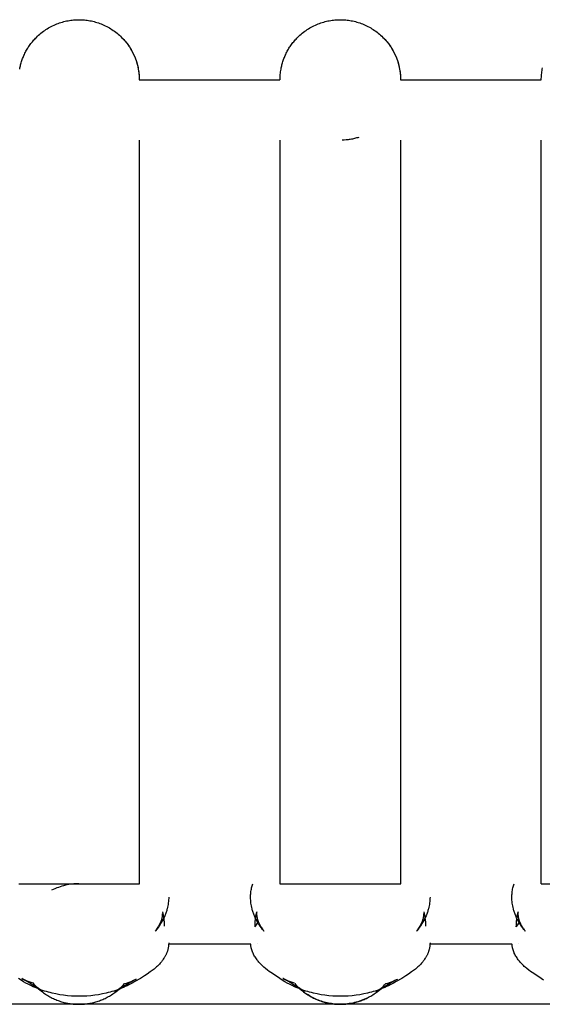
# Model space of a CAD drawing. Header units: millimetres. Extents: x 5000 to 6284, y 0 to 1003.
# Tile 27 of 29: x 6165 to 6191, y 954 to 1003. Entities that reach past the tile are written whole.
import ezdxf

# ---------------------------------------------------------------- set-up
doc = ezdxf.new("R2010")
doc.units = ezdxf.units.MM
doc.layers.add('Make2D$Sichtbar$Kurven', color=18, linetype='Continuous', true_color=0x000000)

msp = doc.modelspace()

# ---------------------------------------------------------------- linework, layer by layer
at = {"layer": 'Make2D$Sichtbar$Kurven', "color": 18, "lineweight": -3, "true_color": 0x000000}
for points in [[(6164.89, 1000.161), (6164.9, 1000.213), (6164.911, 1000.266), (6164.923, 1000.318), (6164.936, 1000.37), (6164.95, 1000.423), (6164.966, 1000.475), (6164.982, 1000.528), (6164.999, 1000.58), (6165.017, 1000.632), (6165.037, 1000.685), (6165.057, 1000.737), (6165.079, 1000.788), (6165.101, 1000.84), (6165.125, 1000.891), (6165.149, 1000.942), (6165.175, 1000.993), (6165.201, 1001.043), (6165.229, 1001.093), (6165.258, 1001.143), (6165.287, 1001.192), (6165.318, 1001.241), (6165.35, 1001.289), (6165.383, 1001.336), (6165.416, 1001.383), (6165.451, 1001.43), (6165.486, 1001.476), (6165.523, 1001.521), (6165.56, 1001.565), (6165.598, 1001.609), (6165.638, 1001.652), (6165.678, 1001.695), (6165.718, 1001.736), (6165.774, 1001.791), (6165.831, 1001.843), (6165.889, 1001.894), (6165.949, 1001.944), (6166.009, 1001.992), (6166.071, 1002.038), (6166.134, 1002.083), (6166.198, 1002.126), (6166.263, 1002.167), (6166.328, 1002.207), (6166.395, 1002.244), (6166.462, 1002.28), (6166.529, 1002.314), (6166.598, 1002.346), (6166.666, 1002.376), (6166.735, 1002.404), (6166.805, 1002.431), (6166.874, 1002.455), (6166.944, 1002.478), (6167.014, 1002.499), (6167.084, 1002.518), (6167.154, 1002.536), (6167.224, 1002.551), (6167.294, 1002.565), (6167.363, 1002.577), (6167.433, 1002.587), (6167.501, 1002.596), (6167.57, 1002.603), (6167.638, 1002.608), (6167.706, 1002.612), (6167.773, 1002.614), (6167.84, 1002.615), (6167.906, 1002.614), (6167.973, 1002.612), (6168.041, 1002.608), (6168.109, 1002.603), (6168.178, 1002.596), (6168.247, 1002.587), (6168.316, 1002.577), (6168.386, 1002.565), (6168.455, 1002.551), (6168.525, 1002.536), (6168.595, 1002.518), (6168.665, 1002.499), (6168.735, 1002.478), (6168.805, 1002.455), (6168.875, 1002.431), (6168.944, 1002.404), (6169.013, 1002.376), (6169.082, 1002.346), (6169.15, 1002.314), (6169.218, 1002.28), (6169.285, 1002.244), (6169.351, 1002.207), (6169.417, 1002.167), (6169.481, 1002.126), (6169.545, 1002.083), (6169.608, 1002.038), (6169.67, 1001.992), (6169.731, 1001.944), (6169.79, 1001.894), (6169.848, 1001.843), (6169.905, 1001.791), (6169.961, 1001.736), (6170.102, 1001.585), (6170.232, 1001.425), (6170.351, 1001.257), (6170.456, 1001.082), (6170.549, 1000.903), (6170.629, 1000.719), (6170.695, 1000.534), (6170.749, 1000.347), (6170.79, 1000.161), (6170.818, 999.976), (6170.834, 999.794), (6170.84, 999.615)], [(6177.89, 1000.161), (6177.9, 1000.213), (6177.911, 1000.266), (6177.923, 1000.318), (6177.936, 1000.37), (6177.95, 1000.423), (6177.966, 1000.475), (6177.982, 1000.528), (6177.999, 1000.58), (6178.017, 1000.632), (6178.037, 1000.685), (6178.057, 1000.737), (6178.079, 1000.788), (6178.101, 1000.84), (6178.125, 1000.891), (6178.149, 1000.942), (6178.175, 1000.993), (6178.201, 1001.043), (6178.229, 1001.093), (6178.258, 1001.143), (6178.287, 1001.192), (6178.318, 1001.241), (6178.35, 1001.289), (6178.383, 1001.336), (6178.416, 1001.383), (6178.451, 1001.43), (6178.486, 1001.476), (6178.523, 1001.521), (6178.56, 1001.565), (6178.598, 1001.609), (6178.638, 1001.652), (6178.678, 1001.695), (6178.718, 1001.736), (6178.774, 1001.791), (6178.831, 1001.843), (6178.889, 1001.894), (6178.949, 1001.944), (6179.009, 1001.992), (6179.071, 1002.038), (6179.134, 1002.083), (6179.198, 1002.126), (6179.263, 1002.167), (6179.328, 1002.207), (6179.395, 1002.244), (6179.462, 1002.28), (6179.529, 1002.314), (6179.598, 1002.346), (6179.666, 1002.376), (6179.735, 1002.404), (6179.805, 1002.431), (6179.874, 1002.455), (6179.944, 1002.478), (6180.014, 1002.499), (6180.084, 1002.518), (6180.154, 1002.536), (6180.224, 1002.551), (6180.294, 1002.565), (6180.363, 1002.577), (6180.433, 1002.587), (6180.501, 1002.596), (6180.57, 1002.603), (6180.638, 1002.608), (6180.706, 1002.612), (6180.773, 1002.614), (6180.84, 1002.615), (6180.906, 1002.614), (6180.973, 1002.612), (6181.041, 1002.608), (6181.109, 1002.603), (6181.178, 1002.596), (6181.247, 1002.587), (6181.316, 1002.577), (6181.386, 1002.565), (6181.455, 1002.551), (6181.525, 1002.536), (6181.595, 1002.518), (6181.665, 1002.499), (6181.735, 1002.478), (6181.805, 1002.455), (6181.875, 1002.431), (6181.944, 1002.404), (6182.013, 1002.376), (6182.082, 1002.346), (6182.15, 1002.314), (6182.218, 1002.28), (6182.285, 1002.244), (6182.351, 1002.207), (6182.417, 1002.167), (6182.481, 1002.126), (6182.545, 1002.083), (6182.608, 1002.038), (6182.67, 1001.992), (6182.731, 1001.944), (6182.79, 1001.894), (6182.848, 1001.843), (6182.905, 1001.791), (6182.961, 1001.736), (6183.102, 1001.585), (6183.232, 1001.425), (6183.351, 1001.257), (6183.456, 1001.082), (6183.549, 1000.903), (6183.629, 1000.719), (6183.695, 1000.534), (6183.749, 1000.347), (6183.79, 1000.161), (6183.818, 999.976), (6183.834, 999.794), (6183.84, 999.615)], [(6169.961, 1001.736), (6170.015, 1001.681), (6170.068, 1001.624), (6170.119, 1001.565), (6170.169, 1001.506), (6170.217, 1001.445), (6170.263, 1001.383), (6170.308, 1001.32), (6170.351, 1001.257), (6170.392, 1001.192), (6170.431, 1001.126), (6170.469, 1001.06), (6170.504, 1000.993), (6170.538, 1000.925), (6170.57, 1000.857), (6170.601, 1000.788), (6170.629, 1000.719), (6170.655, 1000.65), (6170.68, 1000.58), (6170.703, 1000.51), (6170.724, 1000.44), (6170.743, 1000.37), (6170.76, 1000.3), (6170.776, 1000.231), (6170.79, 1000.161), (6170.802, 1000.091), (6170.812, 1000.022), (6170.821, 999.953), (6170.827, 999.885), (6170.833, 999.816), (6170.837, 999.749), (6170.839, 999.682), (6170.84, 999.615)], [(6182.961, 1001.736), (6183.015, 1001.681), (6183.068, 1001.624), (6183.119, 1001.565), (6183.169, 1001.506), (6183.217, 1001.445), (6183.263, 1001.383), (6183.308, 1001.32), (6183.351, 1001.257), (6183.392, 1001.192), (6183.431, 1001.126), (6183.469, 1001.06), (6183.504, 1000.993), (6183.538, 1000.925), (6183.57, 1000.857), (6183.601, 1000.788), (6183.629, 1000.719), (6183.655, 1000.65), (6183.68, 1000.58), (6183.703, 1000.51), (6183.724, 1000.44), (6183.743, 1000.37), (6183.76, 1000.3), (6183.776, 1000.231), (6183.79, 1000.161), (6183.802, 1000.091), (6183.812, 1000.022), (6183.821, 999.953), (6183.827, 999.885), (6183.833, 999.816), (6183.837, 999.749), (6183.839, 999.682), (6183.84, 999.615)], [(6177.84, 999.615), (6177.84, 999.682), (6177.843, 999.749), (6177.846, 999.816), (6177.852, 999.885), (6177.859, 999.953), (6177.867, 1000.022), (6177.878, 1000.091), (6177.89, 1000.161)], [(6190.84, 999.615), (6190.84, 999.682), (6190.843, 999.749), (6190.846, 999.816), (6190.852, 999.885), (6190.859, 999.953), (6190.867, 1000.022), (6190.878, 1000.091), (6190.89, 1000.161)], [(6190.89, 1000.161), (6190.9, 1000.213)], [(6170.839, 999.615), (6177.839, 999.615)], [(6183.84, 999.615), (6190.839, 999.615)], [(6170.84, 996.615), (6170.84, 959.62)], [(6177.84, 959.62), (6177.84, 996.615)], [(6181.759, 996.759), (6181.706, 996.743), (6181.654, 996.728), (6181.601, 996.713), (6181.549, 996.7), (6181.496, 996.688), (6181.444, 996.676), (6181.392, 996.666), (6181.339, 996.657), (6181.287, 996.649), (6181.235, 996.641), (6181.132, 996.629), (6181.03, 996.621), (6180.929, 996.616)], [(6183.84, 996.615), (6183.84, 959.62)], [(6190.84, 959.62), (6190.84, 996.615)], [(6164.84, 959.62), (6164.84, 959.62), (6170.84, 959.62), (6170.84, 959.62)], [(6167.84, 959.62), (6167.757, 959.619), (6167.674, 959.615), (6167.59, 959.61), (6167.506, 959.601), (6167.42, 959.591), (6167.335, 959.577), (6167.249, 959.561), (6167.162, 959.543), (6167.076, 959.521), (6166.989, 959.497), (6166.903, 959.47), (6166.817, 959.44), (6166.731, 959.408), (6166.646, 959.372), (6166.561, 959.334), (6166.478, 959.293)], [(6170.84, 959.62), (6170.844, 959.619), (6170.845, 959.619), (6170.845, 959.619), (6170.845, 959.619), (6170.845, 959.619), (6170.845, 959.619), (6170.845, 959.619)], [(6170.845, 959.619), (6170.845, 959.619), (6170.845, 959.619), (6170.845, 959.619), (6170.845, 959.619), (6170.845, 959.619), (6170.845, 959.619), (6170.844, 959.619), (6170.84, 959.62)], [(6177.04, 957.261), (6177.04, 957.261), (6177.04, 957.261), (6177.04, 957.261), (6177.032, 957.272), (6176.974, 957.344), (6176.915, 957.421), (6176.855, 957.506), (6176.798, 957.591), (6176.771, 957.633), (6176.747, 957.673), (6176.699, 957.757), (6176.654, 957.842), (6176.612, 957.928), (6176.592, 957.971), (6176.573, 958.015), (6176.554, 958.059), (6176.537, 958.103), (6176.521, 958.148), (6176.505, 958.193), (6176.49, 958.238), (6176.476, 958.283), (6176.463, 958.328), (6176.451, 958.374), (6176.434, 958.445), (6176.419, 958.516), (6176.406, 958.587), (6176.395, 958.658), (6176.387, 958.73), (6176.381, 958.801), (6176.378, 958.873), (6176.377, 958.944), (6176.377, 959.003), (6176.38, 959.062), (6176.384, 959.121), (6176.389, 959.179), (6176.396, 959.237), (6176.405, 959.294), (6176.415, 959.352), (6176.427, 959.409), (6176.44, 959.462), (6176.454, 959.515), (6176.47, 959.568), (6176.486, 959.62)], [(6177.834, 959.619), (6177.834, 959.619), (6177.834, 959.619), (6177.834, 959.619), (6177.834, 959.619), (6177.834, 959.619), (6177.834, 959.619), (6177.835, 959.619), (6177.84, 959.62)], [(6177.839, 959.62), (6177.835, 959.619), (6177.834, 959.619), (6177.834, 959.619), (6177.834, 959.619), (6177.834, 959.619), (6177.834, 959.619), (6177.834, 959.619)], [(6177.84, 959.62), (6177.84, 959.62), (6183.84, 959.62), (6183.84, 959.62)], [(6183.845, 959.619), (6183.845, 959.619), (6183.845, 959.619), (6183.845, 959.619), (6183.845, 959.619), (6183.845, 959.619), (6183.845, 959.619), (6183.844, 959.619), (6183.84, 959.62)], [(6183.84, 959.62), (6183.844, 959.619), (6183.845, 959.619), (6183.845, 959.619), (6183.845, 959.619), (6183.845, 959.619), (6183.845, 959.619), (6183.845, 959.619)], [(6190.04, 957.261), (6190.04, 957.261), (6190.04, 957.261), (6190.04, 957.261), (6190.032, 957.272), (6189.974, 957.344), (6189.915, 957.421), (6189.855, 957.506), (6189.798, 957.591), (6189.771, 957.633), (6189.747, 957.673), (6189.699, 957.757), (6189.654, 957.842), (6189.612, 957.928), (6189.592, 957.971), (6189.573, 958.015), (6189.554, 958.059), (6189.537, 958.103), (6189.521, 958.148), (6189.505, 958.193), (6189.49, 958.238), (6189.476, 958.283), (6189.463, 958.328), (6189.451, 958.374), (6189.434, 958.445), (6189.419, 958.516), (6189.406, 958.587), (6189.395, 958.658), (6189.387, 958.73), (6189.381, 958.801), (6189.378, 958.873), (6189.377, 958.944), (6189.377, 959.003), (6189.38, 959.062), (6189.384, 959.121), (6189.389, 959.179), (6189.396, 959.237), (6189.405, 959.294), (6189.415, 959.352), (6189.427, 959.409), (6189.44, 959.462), (6189.454, 959.515), (6189.47, 959.568), (6189.486, 959.62)], [(6190.84, 959.62), (6190.835, 959.619), (6190.834, 959.619), (6190.834, 959.619), (6190.834, 959.619), (6190.834, 959.619), (6190.834, 959.619), (6190.834, 959.619)], [(6190.834, 959.619), (6190.834, 959.619), (6190.834, 959.619), (6190.834, 959.619), (6190.834, 959.619), (6190.834, 959.619), (6190.834, 959.619), (6190.835, 959.619), (6190.84, 959.62)], [(6190.84, 959.62), (6190.84, 959.62), (6193.84, 959.62), (6196.84, 959.62)], [(6172.303, 958.955), (6172.302, 958.883), (6172.298, 958.811), (6172.292, 958.738), (6172.284, 958.666), (6172.273, 958.594), (6172.26, 958.522), (6172.245, 958.45), (6172.228, 958.378), (6172.216, 958.333), (6172.203, 958.288), (6172.189, 958.244), (6172.174, 958.2), (6172.159, 958.155), (6172.142, 958.112), (6172.125, 958.068), (6172.107, 958.024), (6172.069, 957.938), (6172.028, 957.853), (6171.984, 957.769), (6171.936, 957.687), (6171.912, 957.647), (6171.886, 957.605), (6171.83, 957.521), (6171.771, 957.438), (6171.712, 957.359), (6171.642, 957.273), (6171.637, 957.266), (6171.635, 957.263), (6171.635, 957.263), (6171.635, 957.263)], [(6185.303, 958.955), (6185.302, 958.883), (6185.298, 958.811), (6185.292, 958.738), (6185.284, 958.666), (6185.273, 958.594), (6185.26, 958.522), (6185.245, 958.45), (6185.228, 958.378), (6185.216, 958.333), (6185.203, 958.288), (6185.189, 958.244), (6185.174, 958.2), (6185.159, 958.155), (6185.142, 958.112), (6185.125, 958.068), (6185.107, 958.024), (6185.069, 957.938), (6185.028, 957.853), (6184.984, 957.769), (6184.936, 957.687), (6184.912, 957.647), (6184.886, 957.605), (6184.83, 957.521), (6184.771, 957.438), (6184.712, 957.359), (6184.642, 957.273), (6184.637, 957.266), (6184.635, 957.263), (6184.635, 957.263), (6184.635, 957.263)], [(6171.637, 957.266), (6171.662, 957.298), (6171.686, 957.33), (6171.712, 957.365), (6171.744, 957.412), (6171.776, 957.46), (6171.801, 957.501), (6171.825, 957.543), (6171.848, 957.585), (6171.869, 957.627), (6171.885, 957.658), (6171.899, 957.69), (6171.912, 957.721), (6171.924, 957.752), (6171.935, 957.781), (6171.945, 957.81), (6171.954, 957.838), (6171.963, 957.866), (6171.972, 957.902), (6171.98, 957.938), (6171.987, 957.973), (6171.993, 958.007), (6171.997, 958.041), (6171.999, 958.057), (6172, 958.074), (6172.001, 958.089), (6172.002, 958.105), (6172.002, 958.12), (6172.003, 958.135)], [(6171.997, 958.221), (6171.997, 958.221), (6172.044, 957.97), (6172.052, 957.913), (6172.06, 957.855), (6172.066, 957.798), (6172.072, 957.74), (6172.076, 957.681), (6172.079, 957.623), (6172.081, 957.565), (6172.082, 957.507)], [(6176.597, 957.472), (6176.598, 957.553), (6176.599, 957.608), (6176.603, 957.689), (6176.61, 957.769), (6176.616, 957.83), (6176.624, 957.891), (6176.633, 957.951), (6176.643, 958.01), (6176.683, 958.22), (6176.683, 958.22), (6176.683, 958.22), (6176.683, 958.22)], [(6176.683, 958.22), (6176.683, 958.22), (6176.683, 958.22), (6176.683, 958.22), (6176.683, 958.22), (6176.682, 958.212), (6176.681, 958.201), (6176.679, 958.188), (6176.678, 958.174), (6176.677, 958.158), (6176.677, 958.141), (6176.677, 958.124), (6176.677, 958.105), (6176.678, 958.086), (6176.679, 958.066), (6176.681, 958.046), (6176.683, 958.022), (6176.686, 958.002), (6176.689, 957.981), (6176.693, 957.96), (6176.697, 957.939), (6176.701, 957.918), (6176.706, 957.897), (6176.712, 957.875), (6176.718, 957.853), (6176.726, 957.825), (6176.736, 957.797), (6176.746, 957.768), (6176.757, 957.739), (6176.769, 957.708), (6176.783, 957.677), (6176.797, 957.645), (6176.812, 957.614), (6176.833, 957.574), (6176.855, 957.534), (6176.878, 957.493), (6176.903, 957.453), (6176.928, 957.415), (6176.957, 957.372), (6176.987, 957.33), (6177.014, 957.294), (6177.039, 957.263), (6177.04, 957.262), (6177.04, 957.261), (6177.04, 957.261), (6177.04, 957.261), (6177.04, 957.261)], [(6184.637, 957.266), (6184.662, 957.298), (6184.686, 957.33), (6184.712, 957.365), (6184.744, 957.412), (6184.776, 957.46), (6184.801, 957.501), (6184.825, 957.543), (6184.848, 957.585), (6184.869, 957.627), (6184.885, 957.658), (6184.899, 957.69), (6184.912, 957.721), (6184.924, 957.752), (6184.935, 957.781), (6184.945, 957.81), (6184.954, 957.838), (6184.963, 957.866), (6184.972, 957.902), (6184.98, 957.938), (6184.987, 957.973), (6184.993, 958.007), (6184.997, 958.041), (6184.999, 958.057), (6185, 958.074), (6185.001, 958.089), (6185.002, 958.105), (6185.002, 958.12), (6185.003, 958.135)], [(6184.997, 958.221), (6184.997, 958.221), (6185.044, 957.97), (6185.052, 957.913), (6185.06, 957.855), (6185.066, 957.798), (6185.072, 957.74), (6185.076, 957.681), (6185.079, 957.623), (6185.081, 957.565), (6185.082, 957.507)], [(6189.597, 957.472), (6189.598, 957.553), (6189.599, 957.608), (6189.603, 957.689), (6189.61, 957.769), (6189.616, 957.83), (6189.624, 957.891), (6189.633, 957.951), (6189.643, 958.01), (6189.683, 958.22), (6189.683, 958.22), (6189.683, 958.22), (6189.683, 958.22)], [(6189.683, 958.22), (6189.683, 958.22), (6189.683, 958.22), (6189.683, 958.22), (6189.683, 958.22), (6189.682, 958.212), (6189.681, 958.201), (6189.679, 958.188), (6189.678, 958.174), (6189.677, 958.158), (6189.677, 958.141), (6189.677, 958.124), (6189.677, 958.105), (6189.678, 958.086), (6189.679, 958.066), (6189.681, 958.046), (6189.683, 958.022), (6189.686, 958.002), (6189.689, 957.981), (6189.693, 957.96), (6189.697, 957.939), (6189.701, 957.918), (6189.706, 957.897), (6189.712, 957.875), (6189.718, 957.853), (6189.726, 957.825), (6189.736, 957.797), (6189.746, 957.768), (6189.757, 957.739), (6189.769, 957.708), (6189.783, 957.677), (6189.797, 957.645), (6189.812, 957.614), (6189.833, 957.574), (6189.855, 957.534), (6189.878, 957.493), (6189.903, 957.453), (6189.928, 957.415), (6189.957, 957.372), (6189.987, 957.33), (6190.014, 957.294), (6190.039, 957.263), (6190.04, 957.262), (6190.04, 957.261), (6190.04, 957.261), (6190.04, 957.261), (6190.04, 957.261)], [(6171.895, 957.619), (6171.882, 957.652)], [(6171.903, 957.699), (6171.925, 957.669)], [(6176.597, 957.472), (6176.622, 957.513), (6176.665, 957.58), (6176.717, 957.655)], [(6176.717, 957.655), (6176.764, 957.72)], [(6176.792, 957.656), (6176.779, 957.621)], [(6184.895, 957.619), (6184.882, 957.652)], [(6184.903, 957.699), (6184.925, 957.669)], [(6189.597, 957.472), (6189.622, 957.513), (6189.665, 957.58), (6189.717, 957.655)], [(6189.717, 957.655), (6189.764, 957.72)], [(6189.792, 957.656), (6189.779, 957.621)], [(6172.303, 956.682), (6172.303, 956.653), (6172.302, 956.625), (6172.3, 956.596), (6172.298, 956.568), (6172.296, 956.539), (6172.292, 956.511), (6172.289, 956.483), (6172.284, 956.454), (6172.279, 956.426), (6172.273, 956.398), (6172.267, 956.37), (6172.26, 956.342), (6172.252, 956.315), (6172.244, 956.287), (6172.235, 956.259), (6172.226, 956.232), (6172.216, 956.204), (6172.205, 956.177), (6172.194, 956.15), (6172.182, 956.123), (6172.17, 956.096), (6172.157, 956.069), (6172.143, 956.042), (6172.129, 956.016), (6172.114, 955.989), (6172.099, 955.963), (6172.083, 955.936), (6172.067, 955.91), (6172.033, 955.858), (6171.996, 955.807), (6171.968, 955.77), (6171.939, 955.733), (6171.909, 955.697), (6171.877, 955.661), (6171.845, 955.625), (6171.811, 955.59), (6171.777, 955.555), (6171.741, 955.521), (6171.703, 955.485), (6171.662, 955.448), (6171.573, 955.373), (6171.478, 955.299), (6171.383, 955.229), (6171.225, 955.12), (6171.092, 955.034), (6170.893, 954.909), (6170.626, 954.748), (6170.479, 954.666), (6170.318, 954.583), (6170.231, 954.54), (6170.14, 954.498), (6170.05, 954.458), (6169.957, 954.42), (6169.863, 954.383), (6169.768, 954.348), (6169.672, 954.314), (6169.576, 954.282), (6169.48, 954.253), (6169.386, 954.225), (6169.292, 954.2), (6169.198, 954.177), (6169.009, 954.135), (6168.818, 954.099), (6168.625, 954.07), (6168.432, 954.048), (6168.238, 954.031), (6168.044, 954.022), (6167.851, 954.018), (6167.657, 954.022), (6167.463, 954.031), (6167.269, 954.047), (6167.076, 954.07), (6166.883, 954.099), (6166.692, 954.134), (6166.502, 954.176), (6166.408, 954.2), (6166.315, 954.225), (6166.22, 954.252), (6166.124, 954.282), (6166.029, 954.313), (6165.933, 954.347), (6165.839, 954.382), (6165.745, 954.419), (6165.652, 954.457), (6165.562, 954.497), (6165.438, 954.555), (6165.316, 954.617), (6165.197, 954.68), (6165.086, 954.744), (6164.956, 954.822), (6164.836, 954.898)], [(6176.381, 956.62), (6172.302, 956.62)], [(6185.303, 956.682), (6185.303, 956.653), (6185.302, 956.625), (6185.3, 956.596), (6185.298, 956.568), (6185.296, 956.539), (6185.292, 956.511), (6185.289, 956.483), (6185.284, 956.454), (6185.279, 956.426), (6185.273, 956.398), (6185.267, 956.37), (6185.26, 956.342), (6185.252, 956.315), (6185.244, 956.287), (6185.235, 956.259), (6185.226, 956.232), (6185.216, 956.204), (6185.205, 956.177), (6185.194, 956.15), (6185.182, 956.123), (6185.17, 956.096), (6185.157, 956.069), (6185.143, 956.042), (6185.129, 956.016), (6185.114, 955.989), (6185.099, 955.963), (6185.083, 955.936), (6185.067, 955.91), (6185.033, 955.858), (6184.996, 955.807), (6184.968, 955.77), (6184.939, 955.733), (6184.909, 955.697), (6184.877, 955.661), (6184.845, 955.625), (6184.811, 955.59), (6184.777, 955.555), (6184.741, 955.521), (6184.703, 955.485), (6184.662, 955.448), (6184.573, 955.373), (6184.478, 955.299), (6184.383, 955.229), (6184.225, 955.12), (6184.092, 955.034), (6183.893, 954.909), (6183.626, 954.748), (6183.479, 954.666), (6183.318, 954.583), (6183.231, 954.54), (6183.14, 954.498), (6183.05, 954.458), (6182.957, 954.42), (6182.863, 954.383), (6182.768, 954.348), (6182.672, 954.314), (6182.576, 954.282), (6182.48, 954.253), (6182.386, 954.225), (6182.292, 954.2), (6182.198, 954.177), (6182.009, 954.135), (6181.818, 954.099), (6181.625, 954.07), (6181.432, 954.048), (6181.238, 954.031), (6181.044, 954.022), (6180.851, 954.018), (6180.657, 954.022), (6180.463, 954.031), (6180.269, 954.047), (6180.076, 954.07), (6179.883, 954.099), (6179.692, 954.134), (6179.502, 954.176), (6179.408, 954.2), (6179.315, 954.225), (6179.22, 954.252), (6179.124, 954.282), (6179.029, 954.313), (6178.933, 954.347), (6178.839, 954.382), (6178.745, 954.419), (6178.652, 954.457), (6178.562, 954.497), (6178.438, 954.555), (6178.316, 954.617), (6178.197, 954.68), (6178.086, 954.744), (6177.956, 954.822), (6177.836, 954.898), (6177.463, 955.146), (6177.308, 955.255), (6177.215, 955.325), (6177.124, 955.398), (6177.037, 955.471), (6176.995, 955.508), (6176.956, 955.545), (6176.92, 955.579), (6176.885, 955.615), (6176.851, 955.651), (6176.818, 955.687), (6176.786, 955.724), (6176.755, 955.76), (6176.725, 955.797), (6176.697, 955.834), (6176.663, 955.88), (6176.631, 955.927), (6176.601, 955.975), (6176.572, 956.022), (6176.546, 956.071), (6176.521, 956.119), (6176.498, 956.168), (6176.487, 956.193), (6176.477, 956.217), (6176.468, 956.242), (6176.458, 956.267), (6176.45, 956.292), (6176.441, 956.316), (6176.433, 956.341), (6176.426, 956.366), (6176.419, 956.392), (6176.413, 956.417), (6176.407, 956.442), (6176.402, 956.467), (6176.397, 956.493), (6176.393, 956.518), (6176.389, 956.543), (6176.386, 956.569), (6176.383, 956.594), (6176.381, 956.62)], [(6176.72, 956.63), (6176.72, 956.63), (6176.72, 956.63), (6176.72, 956.63), (6176.72, 956.63), (6176.719, 956.632)], [(6189.381, 956.62), (6185.302, 956.62)], [(6190.956, 954.822), (6190.836, 954.898), (6190.463, 955.146), (6190.308, 955.255), (6190.215, 955.325), (6190.124, 955.398), (6190.037, 955.471), (6189.995, 955.508), (6189.956, 955.545), (6189.92, 955.579), (6189.885, 955.615), (6189.851, 955.651), (6189.818, 955.687), (6189.786, 955.724), (6189.755, 955.76), (6189.725, 955.797), (6189.697, 955.834), (6189.663, 955.88), (6189.631, 955.927), (6189.601, 955.975), (6189.572, 956.022), (6189.546, 956.071), (6189.521, 956.119), (6189.498, 956.168), (6189.487, 956.193), (6189.477, 956.217), (6189.468, 956.242), (6189.458, 956.267), (6189.45, 956.292), (6189.441, 956.316), (6189.433, 956.341), (6189.426, 956.366), (6189.419, 956.392), (6189.413, 956.417), (6189.407, 956.442), (6189.402, 956.467), (6189.397, 956.493), (6189.393, 956.518), (6189.389, 956.543), (6189.386, 956.569), (6189.383, 956.594), (6189.381, 956.62)], [(6189.72, 956.63), (6189.72, 956.63), (6189.72, 956.63), (6189.72, 956.63), (6189.72, 956.63), (6189.719, 956.632)], [(6166.016, 954.238), (6165.897, 954.327), (6165.774, 954.416), (6165.646, 954.505), (6165.513, 954.593), (6165.376, 954.681), (6165.233, 954.768), (6165.099, 954.845), (6165.041, 954.877), (6164.993, 954.902), (6164.99, 954.904), (6164.99, 954.904), (6164.989, 954.904), (6164.989, 954.904), (6164.989, 954.904), (6164.989, 954.904), (6164.989, 954.904), (6164.989, 954.904), (6164.989, 954.904), (6164.989, 954.904), (6164.989, 954.904), (6164.989, 954.904)], [(6164.989, 954.904), (6164.989, 954.904), (6164.989, 954.904), (6164.989, 954.904), (6164.989, 954.904), (6164.989, 954.904), (6164.989, 954.904), (6164.99, 954.904), (6165.054, 954.874), (6165.074, 954.865)], [(6165.074, 954.865), (6165.149, 954.833), (6165.245, 954.794), (6165.342, 954.757), (6165.444, 954.72), (6165.547, 954.685)], [(6165.547, 954.685), (6165.6, 954.624), (6165.655, 954.564), (6165.711, 954.506), (6165.77, 954.449), (6165.829, 954.393), (6165.89, 954.34), (6165.953, 954.288), (6166.016, 954.238)], [(6170.676, 954.865), (6170.676, 954.865), (6170.676, 954.865), (6170.676, 954.865), (6170.676, 954.865), (6170.676, 954.865), (6170.676, 954.865), (6170.676, 954.865), (6170.676, 954.865), (6170.676, 954.865), (6170.676, 954.865), (6170.675, 954.865), (6170.675, 954.865), (6170.675, 954.865), (6170.675, 954.865), (6170.675, 954.865), (6170.675, 954.865), (6170.675, 954.865), (6170.675, 954.865), (6170.675, 954.865), (6170.675, 954.865), (6170.675, 954.865), (6170.675, 954.865), (6170.675, 954.865), (6170.675, 954.864), (6170.674, 954.864), (6170.67, 954.862), (6170.616, 954.834), (6170.555, 954.802), (6170.417, 954.725), (6170.272, 954.64), (6170.132, 954.554), (6169.997, 954.468), (6169.867, 954.381), (6169.742, 954.293), (6169.621, 954.206)], [(6169.621, 954.206), (6169.686, 954.256), (6169.75, 954.307), (6169.812, 954.36), (6169.873, 954.415), (6169.933, 954.471), (6169.991, 954.529), (6170.047, 954.589), (6170.102, 954.65)], [(6170.102, 954.65), (6170.197, 954.68), (6170.291, 954.712), (6170.383, 954.745), (6170.474, 954.779), (6170.605, 954.833)], [(6170.606, 954.833), (6170.66, 954.858)], [(6170.674, 954.864), (6170.675, 954.865), (6170.675, 954.865), (6170.675, 954.865), (6170.675, 954.865), (6170.675, 954.865), (6170.675, 954.865), (6170.675, 954.865), (6170.675, 954.865), (6170.675, 954.865), (6170.675, 954.865), (6170.675, 954.865), (6170.675, 954.865), (6170.675, 954.865), (6170.675, 954.865), (6170.675, 954.865), (6170.675, 954.865), (6170.675, 954.865), (6170.675, 954.865), (6170.675, 954.865), (6170.675, 954.865), (6170.675, 954.865), (6170.675, 954.865), (6170.675, 954.865), (6170.676, 954.865), (6170.676, 954.865), (6170.676, 954.865), (6170.676, 954.865), (6170.676, 954.865), (6170.676, 954.865), (6170.676, 954.865)], [(6179.016, 954.238), (6178.897, 954.327), (6178.774, 954.416), (6178.646, 954.505), (6178.513, 954.593), (6178.376, 954.681), (6178.233, 954.768), (6178.099, 954.845), (6178.041, 954.877), (6177.993, 954.902), (6177.99, 954.904), (6177.99, 954.904), (6177.989, 954.904), (6177.989, 954.904), (6177.989, 954.904), (6177.989, 954.904), (6177.989, 954.904), (6177.989, 954.904), (6177.989, 954.904), (6177.989, 954.904), (6177.989, 954.904), (6177.989, 954.904)], [(6177.989, 954.904), (6177.989, 954.904), (6177.989, 954.904), (6177.989, 954.904), (6177.989, 954.904), (6177.989, 954.904), (6177.989, 954.904), (6177.99, 954.904), (6178.054, 954.874), (6178.074, 954.865)], [(6178.074, 954.865), (6178.149, 954.833), (6178.245, 954.794), (6178.342, 954.757), (6178.444, 954.72), (6178.547, 954.685)], [(6178.578, 954.649), (6178.628, 954.593), (6178.68, 954.538), (6178.733, 954.485), (6178.787, 954.432), (6178.842, 954.381), (6178.899, 954.332), (6178.957, 954.284), (6179.016, 954.238)], [(6182.202, 953.947), (6182.123, 953.908), (6182.043, 953.872), (6181.962, 953.838), (6181.879, 953.806), (6181.797, 953.777), (6181.713, 953.75), (6181.628, 953.725), (6181.543, 953.704), (6181.457, 953.684), (6181.37, 953.667), (6181.283, 953.653), (6181.195, 953.641), (6181.107, 953.632), (6181.018, 953.625), (6180.929, 953.621), (6180.84, 953.62), (6180.765, 953.621), (6180.691, 953.624), (6180.617, 953.628), (6180.544, 953.635), (6180.47, 953.643), (6180.397, 953.653), (6180.325, 953.664), (6180.252, 953.678), (6180.18, 953.693), (6180.109, 953.71), (6180.038, 953.729), (6179.968, 953.749), (6179.898, 953.771), (6179.829, 953.795), (6179.76, 953.821), (6179.692, 953.848), (6179.625, 953.877), (6179.559, 953.907), (6179.493, 953.939), (6179.428, 953.973), (6179.363, 954.008), (6179.3, 954.045), (6179.237, 954.084), (6179.176, 954.124), (6179.115, 954.165), (6179.055, 954.208), (6178.996, 954.253), (6178.939, 954.299), (6178.882, 954.347), (6178.826, 954.396), (6178.772, 954.447), (6178.718, 954.499), (6178.578, 954.649)], [(6183.676, 954.865), (6183.676, 954.865), (6183.676, 954.865), (6183.676, 954.865), (6183.676, 954.865), (6183.676, 954.865), (6183.676, 954.865), (6183.676, 954.865), (6183.676, 954.865), (6183.676, 954.865), (6183.676, 954.865), (6183.675, 954.865), (6183.675, 954.865), (6183.675, 954.865), (6183.675, 954.865), (6183.675, 954.865), (6183.675, 954.865), (6183.675, 954.865), (6183.675, 954.865), (6183.675, 954.865), (6183.675, 954.865), (6183.675, 954.865), (6183.675, 954.865), (6183.675, 954.865), (6183.675, 954.864), (6183.674, 954.864), (6183.67, 954.862), (6183.616, 954.834), (6183.555, 954.802), (6183.417, 954.725), (6183.272, 954.64), (6183.132, 954.554), (6182.997, 954.468), (6182.867, 954.381), (6182.742, 954.293), (6182.621, 954.206)], [(6182.621, 954.206), (6182.686, 954.256), (6182.75, 954.307), (6182.812, 954.36), (6182.873, 954.415), (6182.933, 954.471), (6182.991, 954.529), (6183.047, 954.589), (6183.102, 954.65)], [(6183.102, 954.65), (6183.197, 954.68), (6183.291, 954.712), (6183.383, 954.745), (6183.474, 954.779), (6183.605, 954.833)], [(6183.606, 954.833), (6183.66, 954.858)], [(6183.674, 954.864), (6183.675, 954.865), (6183.675, 954.865), (6183.675, 954.865), (6183.675, 954.865), (6183.675, 954.865), (6183.675, 954.865), (6183.675, 954.865), (6183.675, 954.865), (6183.675, 954.865), (6183.675, 954.865), (6183.675, 954.865), (6183.675, 954.865), (6183.675, 954.865), (6183.675, 954.865), (6183.675, 954.865), (6183.675, 954.865), (6183.675, 954.865), (6183.675, 954.865), (6183.675, 954.865), (6183.675, 954.865), (6183.675, 954.865), (6183.675, 954.865), (6183.675, 954.865), (6183.676, 954.865), (6183.676, 954.865), (6183.676, 954.865), (6183.676, 954.865), (6183.676, 954.865), (6183.676, 954.865), (6183.676, 954.865)], [(6166.016, 954.238), (6166.068, 954.199), (6166.121, 954.161), (6166.174, 954.125), (6166.229, 954.089), (6166.283, 954.055), (6166.338, 954.023), (6166.394, 953.991), (6166.451, 953.961), (6166.507, 953.932), (6166.564, 953.905), (6166.622, 953.878), (6166.68, 953.853), (6166.738, 953.83), (6166.796, 953.807), (6166.855, 953.786), (6166.913, 953.767), (6166.972, 953.748), (6167.031, 953.731), (6167.09, 953.715), (6167.148, 953.701), (6167.207, 953.687), (6167.266, 953.675), (6167.324, 953.665), (6167.383, 953.655), (6167.441, 953.647), (6167.499, 953.639), (6167.556, 953.633), (6167.614, 953.629), (6167.671, 953.625), (6167.727, 953.622), (6167.784, 953.621), (6167.84, 953.62)], [(6167.84, 953.62), (6167.894, 953.621), (6167.949, 953.622), (6168.004, 953.625), (6168.06, 953.628), (6168.116, 953.633), (6168.172, 953.638), (6168.228, 953.645), (6168.285, 953.653), (6168.342, 953.662), (6168.399, 953.673), (6168.456, 953.684), (6168.513, 953.697), (6168.57, 953.71), (6168.628, 953.725), (6168.685, 953.742), (6168.742, 953.759), (6168.8, 953.778), (6168.857, 953.798), (6168.913, 953.819), (6168.97, 953.841), (6169.027, 953.865), (6169.083, 953.89), (6169.139, 953.916), (6169.194, 953.943), (6169.249, 953.972), (6169.304, 954.002), (6169.358, 954.033), (6169.412, 954.065), (6169.465, 954.099), (6169.518, 954.133), (6169.57, 954.169), (6169.621, 954.206)], [(6179.016, 954.238), (6179.068, 954.199), (6179.121, 954.161), (6179.174, 954.125), (6179.229, 954.089), (6179.283, 954.055), (6179.338, 954.023), (6179.394, 953.991), (6179.451, 953.961), (6179.507, 953.932), (6179.564, 953.905), (6179.622, 953.878), (6179.68, 953.853), (6179.738, 953.83), (6179.796, 953.807), (6179.855, 953.786), (6179.913, 953.767), (6179.972, 953.748), (6180.031, 953.731), (6180.09, 953.715), (6180.148, 953.701), (6180.207, 953.687), (6180.266, 953.675), (6180.324, 953.665), (6180.383, 953.655), (6180.441, 953.647), (6180.499, 953.639), (6180.556, 953.633), (6180.614, 953.629), (6180.671, 953.625), (6180.727, 953.622), (6180.784, 953.621), (6180.84, 953.62)], [(6180.84, 953.62), (6180.894, 953.621), (6180.949, 953.622), (6181.004, 953.625), (6181.06, 953.628), (6181.116, 953.633), (6181.172, 953.638), (6181.228, 953.645), (6181.285, 953.653), (6181.342, 953.662), (6181.399, 953.673), (6181.456, 953.684), (6181.513, 953.697), (6181.57, 953.71), (6181.628, 953.725), (6181.685, 953.742), (6181.742, 953.759), (6181.8, 953.778), (6181.857, 953.798), (6181.913, 953.819), (6181.97, 953.841), (6182.027, 953.865), (6182.083, 953.89), (6182.139, 953.916), (6182.194, 953.943), (6182.249, 953.972), (6182.304, 954.002), (6182.358, 954.033), (6182.412, 954.065), (6182.465, 954.099), (6182.518, 954.133), (6182.57, 954.169), (6182.621, 954.206)], [(6167.84, 953.62), (6154.84, 953.62)], [(6180.84, 953.62), (6167.84, 953.62)], [(6193.84, 953.62), (6180.84, 953.62)]]:
    msp.add_lwpolyline(points, dxfattribs=at)

doc.saveas('drawing.dxf')
